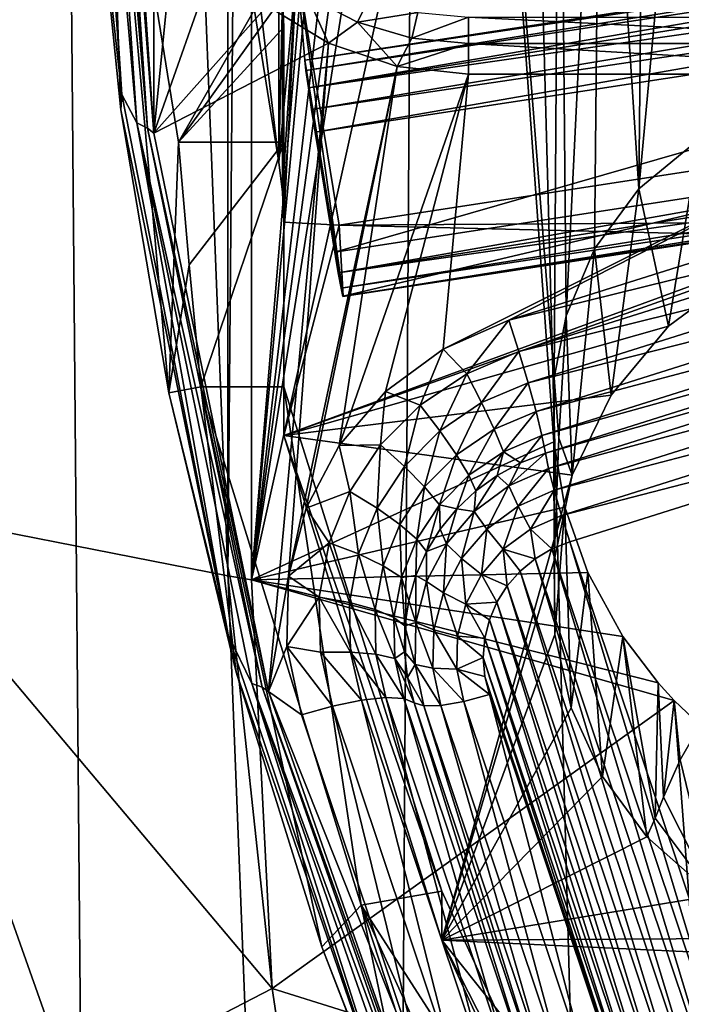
# Model space of a CAD drawing. Header units: metres. Extents: x -25 to 70, y -236 to 25.
# Tile 59 of 256: x -11.35 to -9.72, y -223.2 to -220.75. Entities that reach past the tile are written whole.
import ezdxf

# ---------------------------------------------------------------- set-up
doc = ezdxf.new("R2010")
doc.units = ezdxf.units.M
doc.layers.add('solid_10481002', color=7, linetype='CONTINUOUS')

msp = doc.modelspace()

# ---------------------------------------------------------------- linework, layer by layer
at = {"layer": 'solid_10481002'}
for points in [[(-11.775147, -230.39563, 241.699173), (-11.319674, -209.909027, 326.030396), (-12.234289, -208.832962, 325.762115)], [(-11.775147, -230.39563, 241.699173), (-11.136295, -231.098892, 241.874512), (-11.319674, -209.909027, 326.030396)], [(-10.460126, -231.754837, 242.038025), (-10.32458, -210.880234, 326.272522), (-11.319674, -209.909027, 326.030396)], [(-11.136295, -231.098892, 241.874512), (-10.460126, -231.754837, 242.038025), (-11.319674, -209.909027, 326.030396)], [(-10.460126, -231.754837, 242.038025), (-9.742725, -232.368683, 242.191055), (-10.32458, -210.880234, 326.272522)], [(-9.742725, -232.368683, 242.191055), (-9.241827, -211.757874, 326.491302), (-10.32458, -210.880234, 326.272522)], [(-9.742725, -232.368683, 242.191055), (-8.985071, -232.939255, 242.333298), (-9.241827, -211.757874, 326.491302)], [(-10.838982, -215.341141, 232.876419), (-11.739405, -221.956512, 235.27858), (-11.739405, -215.164444, 233.585129)], [(-10.838982, -215.341141, 232.876419), (-10.838982, -222.133209, 234.56987), (-11.739405, -221.956512, 235.27858)], [(-10.779992, -215.351334, 232.835556), (-10.838982, -222.133209, 234.56987), (-10.838982, -215.341141, 232.876419)], [(-10.779992, -215.351334, 232.835556), (-10.779992, -222.143402, 234.529022), (-10.838982, -222.133209, 234.56987)], [(-10.779992, -215.351334, 232.835556), (-10.499797, -218.772476, 233.491287), (-10.779992, -222.143402, 234.529022)], [(-10.779992, -222.143402, 234.529022), (-10.499797, -218.772476, 233.491287), (-10.485074, -218.95903, 233.527817)], [(-10.779992, -222.143402, 234.529022), (-10.485074, -218.95903, 233.527817), (-10.431151, -219.149139, 233.539017)], [(-10.779992, -222.143402, 234.529022), (-10.431151, -219.149139, 233.539017), (-10.388735, -219.244064, 233.534576)], [(-10.779992, -222.143402, 234.529022), (-10.388735, -219.244064, 233.534576), (-10.335471, -219.337845, 233.523087)], [(-10.712266, -221.107651, 231.868149), (-10.926117, -219.288971, 233.475922), (-10.712266, -220.623795, 233.808731)], [(-10.926117, -219.772812, 231.535339), (-10.926117, -219.288971, 233.475922), (-10.712266, -221.107651, 231.868149)], [(-10.779992, -222.143402, 234.529022), (-10.335471, -219.337845, 233.523087), (-10.196598, -219.515472, 233.478714)], [(-10.779992, -222.143402, 234.529022), (-10.196598, -219.515472, 233.478714), (-10.03129, -221.801208, 233.947205)], [(-10.030176, -221.642258, 233.906906), (-10.03129, -221.801208, 233.947205), (-10.196598, -219.515472, 233.478714)], [(-10.196598, -219.515472, 233.478714), (-10.017094, -219.668594, 233.406998), (-10.030176, -221.642258, 233.906906)], [(-11.101594, -220.939758, 230.686188), (-11.176068, -220.270325, 230.601959), (-11.200047, -219.559555, 230.424759)], [(-11.101594, -220.939758, 230.686188), (-11.200047, -219.559555, 230.424759), (-11.189829, -219.578964, 230.346909)], [(-11.189829, -219.578964, 230.346909), (-11.159822, -219.597137, 230.274048), (-11.064349, -221.010513, 230.626434)], [(-11.101594, -220.939758, 230.686188), (-11.189829, -219.578964, 230.346909), (-11.064349, -221.010513, 230.626434)], [(-11.064349, -221.010513, 230.626434), (-11.159822, -219.597137, 230.274048), (-11.038036, -221.023315, 230.56076)], [(-11.144399, -219.605011, 230.242447), (-11.038036, -221.023315, 230.56076), (-11.159822, -219.597137, 230.274048)], [(-11.144399, -219.605011, 230.242447), (-11.133283, -219.613312, 230.209198), (-11.038036, -221.023315, 230.56076)], [(-11.125272, -219.620789, 230.179169), (-11.021917, -221.036179, 230.500229), (-11.133283, -219.613312, 230.209198)], [(-11.038036, -221.023315, 230.56076), (-11.133283, -219.613312, 230.209198), (-11.021917, -221.036179, 230.500229)], [(-11.125272, -219.620789, 230.179169), (-11.11702, -219.628265, 230.149185), (-11.021917, -221.036179, 230.500229)], [(-11.021917, -221.036179, 230.500229), (-11.11702, -219.628265, 230.149185), (-11.022594, -220.28537, 230.313019)], [(-10.017094, -219.668594, 233.406998), (-10.000509, -221.488541, 233.850861), (-10.030176, -221.642258, 233.906906)], [(-9.914795, -219.731201, 233.362274), (-10.000509, -221.488541, 233.850861), (-10.017094, -219.668594, 233.406998)], [(-9.914795, -219.731201, 233.362274), (-9.930338, -221.322647, 233.768127), (-10.000509, -221.488541, 233.850861)], [(-9.914795, -219.731201, 233.362274), (-9.820189, -221.173843, 233.667633), (-9.930338, -221.322647, 233.768127)], [(-9.806609, -219.78215, 233.312958), (-9.820189, -221.173843, 233.667633), (-9.914795, -219.731201, 233.362274)], [(-10.667741, -220.621857, 231.747025), (-10.926117, -219.772812, 231.535339), (-10.712266, -221.107651, 231.868149)], [(-9.694424, -219.820343, 233.260071), (-9.820189, -221.173843, 233.667633), (-9.806609, -219.78215, 233.312958)], [(-9.694424, -219.820343, 233.260071), (-9.670694, -221.051071, 233.553955), (-9.820189, -221.173843, 233.667633)], [(-11.140265, -219.948853, 233.640442), (-11.176068, -220.270325, 230.601959), (-11.10423, -220.978027, 230.778412)], [(-11.140265, -219.948853, 233.640442), (-11.10423, -220.978027, 230.778412), (-10.984843, -221.679672, 230.953354)], [(-10.961556, -221.058197, 233.917038), (-11.140265, -219.948853, 233.640442), (-10.984843, -221.679672, 230.953354)], [(-10.712266, -220.623795, 233.808731), (-11.140265, -219.948853, 233.640442), (-10.961556, -221.058197, 233.917038)], [(-11.101594, -220.939758, 230.686188), (-11.10423, -220.978027, 230.778412), (-11.176068, -220.270325, 230.601959)], [(-11.021917, -221.036179, 230.500229), (-11.022594, -220.28537, 230.313019), (-10.963417, -220.449875, 230.354034)], [(-11.021917, -221.036179, 230.500229), (-10.963417, -220.449875, 230.354034), (-10.868046, -220.59726, 230.390778)], [(-8.466758, -220.530975, 230.812378), (-10.648324, -220.855118, 230.923767), (-10.645349, -220.880798, 230.872696)], [(-9.560131, -220.687698, 230.88269), (-10.648324, -220.855118, 230.923767), (-8.466758, -220.530975, 230.812378)], [(-8.466758, -220.530975, 230.812378), (-10.645349, -220.880798, 230.872696), (-8.454144, -220.547806, 230.784149)], [(-8.454144, -220.547806, 230.784149), (-10.645349, -220.880798, 230.872696), (-10.639402, -220.923492, 230.834991)], [(-8.454144, -220.547806, 230.784149), (-10.639402, -220.923492, 230.834991), (-8.432048, -220.571274, 230.758713)], [(-8.432048, -220.571274, 230.758713), (-10.639402, -220.923492, 230.834991), (-8.399002, -220.601822, 230.738647)], [(-11.021917, -221.036179, 230.500229), (-10.868046, -220.59726, 230.390778), (-10.741125, -220.720413, 230.421494)], [(-8.399002, -220.601822, 230.738647), (-10.639402, -220.923492, 230.834991), (-10.631353, -220.976959, 230.816193)], [(-8.399002, -220.601822, 230.738647), (-10.631353, -220.976959, 230.816193), (-8.354998, -220.638367, 230.727875)], [(-10.70337, -220.698105, 233.827255), (-10.712266, -220.623795, 233.808731), (-10.961556, -221.058197, 233.917038)], [(-10.667741, -220.621857, 231.747025), (-10.712266, -221.107651, 231.868149), (-10.70337, -221.181946, 231.886673)], [(-10.712266, -221.107651, 231.868149), (-10.712266, -220.623795, 233.808731), (-10.70337, -220.698105, 233.827255)], [(-10.667741, -220.621857, 231.747025), (-10.70337, -221.181946, 231.886673), (-10.700398, -221.256683, 231.905304)], [(-10.562992, -221.263565, 231.907013), (-10.667741, -220.621857, 231.747025), (-10.700398, -221.256683, 231.905304)], [(-10.55292, -221.439575, 231.069489), (-10.667741, -220.621857, 231.747025), (-10.562992, -221.263565, 231.907013)], [(-10.648324, -220.855118, 230.923767), (-10.667741, -220.621857, 231.747025), (-10.55292, -221.439575, 231.069489)], [(-9.560131, -220.687698, 230.88269), (-10.667741, -220.621857, 231.747025), (-10.648324, -220.855118, 230.923767)], [(-8.354998, -220.638367, 230.727875), (-10.631353, -220.976959, 230.816193), (-10.622377, -221.033417, 230.819016)], [(-8.354998, -220.638367, 230.727875), (-10.622377, -221.033417, 230.819016), (-8.303677, -220.677078, 230.730179)], [(-8.303677, -220.677078, 230.730179), (-10.622377, -221.033417, 230.819016), (-10.573875, -221.330551, 230.893112)], [(-8.303677, -220.677078, 230.730179), (-10.573875, -221.330551, 230.893112), (-8.255175, -220.974213, 230.80426)], [(-10.700398, -220.772842, 233.845901), (-10.70337, -220.698105, 233.827255), (-10.961556, -221.058197, 233.917038)], [(-10.589224, -220.812943, 230.444565), (-10.741125, -220.720413, 230.421494), (-10.641847, -220.696075, 230.4039)], [(-10.712266, -221.107651, 231.868149), (-10.70337, -220.698105, 233.827255), (-10.70337, -221.181946, 231.886673)], [(-10.70337, -221.181946, 231.886673), (-10.70337, -220.698105, 233.827255), (-10.700398, -220.772842, 233.845901)], [(-10.517566, -220.760529, 230.419968), (-10.641847, -220.696075, 230.4039), (-10.488801, -220.70108, 230.371384)], [(-10.589224, -220.812943, 230.444565), (-10.641847, -220.696075, 230.4039), (-10.517566, -220.760529, 230.419968)], [(-10.517566, -220.760529, 230.419968), (-10.488801, -220.70108, 230.371384), (-10.368049, -220.736618, 230.380249)], [(-11.021917, -221.036179, 230.500229), (-10.741125, -220.720413, 230.421494), (-10.589224, -220.812943, 230.444565)], [(-10.419689, -220.870361, 230.458878), (-10.589224, -220.812943, 230.444565), (-10.517566, -220.760529, 230.419968)], [(-10.382712, -220.800217, 230.429871), (-10.517566, -220.760529, 230.419968), (-10.368049, -220.736618, 230.380249)], [(-10.419689, -220.870361, 230.458878), (-10.517566, -220.760529, 230.419968), (-10.382712, -220.800217, 230.429871)], [(-10.382712, -220.800217, 230.429871), (-10.368049, -220.736618, 230.380249), (-10.242471, -220.748611, 230.38324)], [(-10.382712, -220.800217, 230.429871), (-10.242471, -220.748611, 230.38324), (-10.242471, -220.813629, 230.433212)], [(-8.942471, -220.813629, 230.433212), (-10.242471, -220.813629, 230.433212), (-10.242471, -220.748611, 230.38324)], [(-8.942471, -220.748611, 230.38324), (-8.942471, -220.813629, 230.433212), (-10.242471, -220.748611, 230.38324)], [(-10.700398, -220.772842, 233.845901), (-10.961556, -221.058197, 233.917038), (-10.700398, -221.058197, 233.917038)], [(-10.70337, -221.181946, 231.886673), (-10.700398, -220.772842, 233.845901), (-10.700398, -221.256683, 231.905304)], [(-10.700398, -220.772842, 233.845901), (-10.700398, -221.058197, 233.917038), (-10.700398, -221.664642, 232.522324)], [(-10.700398, -221.785599, 232.03717), (-10.700398, -220.772842, 233.845901), (-10.700398, -221.664642, 232.522324)], [(-10.700398, -221.256683, 231.905304), (-10.700398, -220.772842, 233.845901), (-10.700398, -221.785599, 232.03717)], [(-10.419689, -220.870361, 230.458878), (-10.382712, -220.800217, 230.429871), (-10.242471, -220.813629, 230.433212)], [(-10.738226, -222.420059, 230.845261), (-11.021917, -221.036179, 230.500229), (-10.589224, -220.812943, 230.444565)], [(-10.688492, -222.134109, 230.773972), (-10.738226, -222.420059, 230.845261), (-10.589224, -220.812943, 230.444565)], [(-10.688492, -222.134109, 230.773972), (-10.589224, -220.812943, 230.444565), (-10.419689, -220.870361, 230.458878)], [(-10.419689, -220.870361, 230.458878), (-10.242471, -220.813629, 230.433212), (-10.242471, -220.889648, 230.463684)], [(-8.942471, -220.889648, 230.463684), (-10.242471, -220.889648, 230.463684), (-10.242471, -220.813629, 230.433212)], [(-8.942471, -220.813629, 230.433212), (-8.942471, -220.889648, 230.463684), (-10.242471, -220.813629, 230.433212)], [(-10.553973, -221.440582, 231.012253), (-10.648324, -220.855118, 230.923767), (-10.55292, -221.439575, 231.069489)], [(-10.553973, -221.440582, 231.012253), (-10.645349, -220.880798, 230.872696), (-10.648324, -220.855118, 230.923767)], [(-10.644729, -221.965347, 230.731888), (-10.688492, -222.134109, 230.773972), (-10.419689, -220.870361, 230.458878)], [(-10.558301, -221.420334, 230.958878), (-10.639402, -220.923492, 230.834991), (-10.645349, -220.880798, 230.872696)], [(-10.553973, -221.440582, 231.012253), (-10.558301, -221.420334, 230.958878), (-10.645349, -220.880798, 230.872696)], [(-10.56324, -221.810165, 230.693192), (-10.644729, -221.965347, 230.731888), (-10.419689, -220.870361, 230.458878)], [(-10.56324, -221.810165, 230.693192), (-10.419689, -220.870361, 230.458878), (-10.242471, -220.889648, 230.463684)], [(-10.448245, -221.676605, 230.659897), (-10.56324, -221.810165, 230.693192), (-10.242471, -220.889648, 230.463684)], [(-10.305295, -221.571167, 230.633606), (-10.448245, -221.676605, 230.659897), (-10.242471, -220.889648, 230.463684)], [(-10.305295, -221.571167, 230.633606), (-10.242471, -220.889648, 230.463684), (-8.942471, -220.889648, 230.463684)], [(-10.142893, -221.49968, 230.615784), (-10.305295, -221.571167, 230.633606), (-8.942471, -220.889648, 230.463684)], [(-8.90652, -221.109894, 230.5186), (-10.142893, -221.49968, 230.615784), (-8.942471, -220.889648, 230.463684)], [(-10.565275, -221.381775, 230.91713), (-10.631353, -220.976959, 230.816193), (-10.639402, -220.923492, 230.834991)], [(-10.558301, -221.420334, 230.958878), (-10.565275, -221.381775, 230.91713), (-10.639402, -220.923492, 230.834991)], [(-8.38482, -220.928818, 231.823563), (-10.562992, -221.263565, 231.907013), (-9.137278, -221.254974, 231.904877)], [(-10.55292, -221.439575, 231.069489), (-10.562992, -221.263565, 231.907013), (-8.38482, -220.928818, 231.823563)], [(-9.46472, -221.272202, 231.028427), (-10.55292, -221.439575, 231.069489), (-8.38482, -220.928818, 231.823563)], [(-10.838281, -222.279099, 231.020126), (-11.10423, -220.978027, 230.778412), (-11.101594, -220.939758, 230.686188)], [(-10.838281, -222.279099, 231.020126), (-11.101594, -220.939758, 230.686188), (-11.064349, -221.010513, 230.626434)], [(-10.838281, -222.279099, 231.020126), (-10.984843, -221.679672, 230.953354), (-11.10423, -220.978027, 230.778412)], [(-10.631353, -220.976959, 230.816193), (-10.573875, -221.330551, 230.893112), (-10.622377, -221.033417, 230.819016)], [(-10.565275, -221.381775, 230.91713), (-10.573875, -221.330551, 230.893112), (-10.631353, -220.976959, 230.816193)], [(-10.565275, -221.381775, 230.91713), (-8.255175, -220.974213, 230.80426), (-10.573875, -221.330551, 230.893112)], [(-8.292202, -221.023056, 230.823776), (-8.255175, -220.974213, 230.80426), (-10.565275, -221.381775, 230.91713)], [(-11.064349, -221.010513, 230.626434), (-11.038036, -221.023315, 230.56076), (-10.753927, -222.40921, 230.906296)], [(-10.779563, -222.399704, 230.972794), (-11.064349, -221.010513, 230.626434), (-10.753927, -222.40921, 230.906296)], [(-10.838281, -222.279099, 231.020126), (-11.064349, -221.010513, 230.626434), (-10.779563, -222.399704, 230.972794)], [(-11.038036, -221.023315, 230.56076), (-11.021917, -221.036179, 230.500229), (-10.738226, -222.420059, 230.845261)], [(-10.753927, -222.40921, 230.906296), (-11.038036, -221.023315, 230.56076), (-10.738226, -222.420059, 230.845261)], [(-8.3239, -221.061905, 230.853348), (-8.292202, -221.023056, 230.823776), (-10.565275, -221.381775, 230.91713)], [(-9.820189, -221.173843, 233.667633), (-9.670694, -221.051071, 233.553955), (-9.746623, -221.514511, 231.969589)], [(-9.670694, -221.051071, 233.553955), (-9.566911, -221.381348, 231.936386), (-9.746623, -221.514511, 231.969589)], [(-10.934428, -221.362, 233.218369), (-10.961556, -221.058197, 233.917038), (-10.984843, -221.679672, 230.953354)], [(-10.700398, -221.058197, 233.917038), (-10.961556, -221.058197, 233.917038), (-10.934428, -221.362, 233.218369)], [(-10.700398, -221.058197, 233.917038), (-10.934428, -221.362, 233.218369), (-10.905895, -221.664642, 232.522324)], [(-10.700398, -221.058197, 233.917038), (-10.905895, -221.664642, 232.522324), (-10.700398, -221.664642, 232.522324)], [(-8.3239, -221.061905, 230.853348), (-10.565275, -221.381775, 230.91713), (-10.558301, -221.420334, 230.958878)], [(-8.347672, -221.088181, 230.887589), (-8.3239, -221.061905, 230.853348), (-10.558301, -221.420334, 230.958878)], [(-8.347672, -221.088181, 230.887589), (-10.558301, -221.420334, 230.958878), (-10.553973, -221.440582, 231.012253)], [(-8.363553, -221.102783, 230.922531), (-8.347672, -221.088181, 230.887589), (-10.553973, -221.440582, 231.012253)], [(-8.372614, -221.107727, 230.956177), (-8.363553, -221.102783, 230.922531), (-10.553973, -221.440582, 231.012253)], [(-8.372614, -221.107727, 230.956177), (-10.553973, -221.440582, 231.012253), (-10.55292, -221.439575, 231.069489)], [(-8.372614, -221.107727, 230.956177), (-10.55292, -221.439575, 231.069489), (-9.46472, -221.272202, 231.028427)], [(-8.881445, -221.187485, 230.526413), (-10.142893, -221.49968, 230.615784), (-8.90652, -221.109894, 230.5186)], [(-9.930338, -221.322647, 233.768127), (-9.820189, -221.173843, 233.667633), (-9.888777, -221.685043, 232.0121)], [(-9.820189, -221.173843, 233.667633), (-9.746623, -221.514511, 231.969589), (-9.888777, -221.685043, 232.0121)], [(-10.117819, -221.577271, 230.623611), (-10.142893, -221.49968, 230.615784), (-8.881445, -221.187485, 230.526413)], [(-10.117819, -221.577271, 230.623611), (-8.881445, -221.187485, 230.526413), (-8.858218, -221.264771, 230.511932)], [(-10.562992, -221.263565, 231.907013), (-10.700398, -221.256683, 231.905304), (-10.700398, -221.785599, 232.03717)], [(-10.562992, -221.263565, 231.907013), (-10.700398, -221.785599, 232.03717), (-9.35988, -221.293182, 231.914398)], [(-10.562992, -221.263565, 231.907013), (-9.35988, -221.293182, 231.914398), (-9.137278, -221.254974, 231.904877)], [(-10.094591, -221.654556, 230.609116), (-10.117819, -221.577271, 230.623611), (-8.858218, -221.264771, 230.511932)], [(-10.094591, -221.654556, 230.609116), (-8.858218, -221.264771, 230.511932), (-8.838599, -221.335907, 230.476196)], [(-9.566911, -221.381348, 231.936386), (-9.35988, -221.293182, 231.914398), (-10.700398, -221.785599, 232.03717)], [(-10.074972, -221.725693, 230.57338), (-10.094591, -221.654556, 230.609116), (-8.838599, -221.335907, 230.476196)], [(-10.074972, -221.725693, 230.57338), (-8.838599, -221.335907, 230.476196), (-8.824053, -221.395584, 230.42189)], [(-9.930338, -221.322647, 233.768127), (-9.985437, -221.883514, 232.061584), (-10.000509, -221.488541, 233.850861)], [(-9.930338, -221.322647, 233.768127), (-9.888777, -221.685043, 232.0121), (-9.985437, -221.883514, 232.061584)], [(-10.905895, -221.664642, 232.522324), (-10.934428, -221.362, 233.218369), (-10.984843, -221.679672, 230.953354)], [(-9.746623, -221.514511, 231.969589), (-9.566911, -221.381348, 231.936386), (-10.700398, -221.785599, 232.03717)], [(-10.060427, -221.78537, 230.519073), (-10.074972, -221.725693, 230.57338), (-8.824053, -221.395584, 230.42189)], [(-10.060427, -221.78537, 230.519073), (-8.824053, -221.395584, 230.42189), (-8.815687, -221.439209, 230.353363)], [(-10.060427, -221.78537, 230.519073), (-8.815687, -221.439209, 230.353363), (-10.052061, -221.828995, 230.450546)], [(-10.052061, -221.828995, 230.450546), (-8.815687, -221.439209, 230.353363), (-8.808045, -221.477356, 230.297577)], [(-10.044419, -221.867142, 230.394775), (-10.052061, -221.828995, 230.450546), (-8.808045, -221.477356, 230.297577)], [(-10.044419, -221.867142, 230.394775), (-8.808045, -221.477356, 230.297577), (-8.794237, -221.531052, 230.257874)], [(-10.030176, -221.642258, 233.906906), (-10.000509, -221.488541, 233.850861), (-10.018422, -221.792007, 232.956802)], [(-10.000509, -221.488541, 233.850861), (-9.985437, -221.883514, 232.061584), (-10.018422, -221.792007, 232.956802)], [(-9.888777, -221.685043, 232.0121), (-9.746623, -221.514511, 231.969589), (-10.700398, -221.785599, 232.03717)], [(-10.246928, -221.632065, 230.637268), (-10.305295, -221.571167, 230.633606), (-10.142893, -221.49968, 230.615784)], [(-10.246928, -221.632065, 230.637268), (-10.142893, -221.49968, 230.615784), (-10.117819, -221.577271, 230.623611)], [(-10.03061, -221.920837, 230.355057), (-10.044419, -221.867142, 230.394775), (-8.794237, -221.531052, 230.257874)], [(-10.03061, -221.920837, 230.355057), (-8.794237, -221.531052, 230.257874), (-8.775881, -221.593979, 230.239014)], [(-10.362539, -221.710251, 230.656754), (-10.448245, -221.676605, 230.659897), (-10.305295, -221.571167, 230.633606)], [(-10.362539, -221.710251, 230.656754), (-10.305295, -221.571167, 230.633606), (-10.246928, -221.632065, 230.637268)], [(-10.246928, -221.632065, 230.637268), (-10.117819, -221.577271, 230.623611), (-10.210201, -221.703629, 230.621353)], [(-10.210201, -221.703629, 230.621353), (-10.117819, -221.577271, 230.623611), (-10.094591, -221.654556, 230.609116)], [(-10.012255, -221.983765, 230.336197), (-10.03061, -221.920837, 230.355057), (-8.775881, -221.593979, 230.239014)], [(-10.012255, -221.983765, 230.336197), (-8.775881, -221.593979, 230.239014), (-8.755133, -221.658752, 230.243195)], [(-10.362539, -221.710251, 230.656754), (-10.246928, -221.632065, 230.637268), (-10.313725, -221.773636, 230.638809)], [(-10.246928, -221.632065, 230.637268), (-10.210201, -221.703629, 230.621353), (-10.313725, -221.773636, 230.638809)], [(-10.210201, -221.703629, 230.621353), (-10.094591, -221.654556, 230.609116), (-10.179179, -221.769928, 230.584412)], [(-10.179179, -221.769928, 230.584412), (-10.094591, -221.654556, 230.609116), (-10.074972, -221.725693, 230.57338)], [(-10.03129, -221.801208, 233.947205), (-10.030176, -221.642258, 233.906906), (-10.030513, -222.095352, 232.11441)], [(-10.030176, -221.642258, 233.906906), (-10.018422, -221.792007, 232.956802), (-10.030513, -222.095352, 232.11441)], [(-10.012255, -221.983765, 230.336197), (-8.755133, -221.658752, 230.243195), (-9.991507, -222.048538, 230.340378)], [(-9.991507, -222.048538, 230.340378), (-8.755133, -221.658752, 230.243195), (-9.490835, -223.543671, 230.713165)], [(-10.905895, -221.664642, 232.522324), (-10.984843, -221.679672, 230.953354), (-10.818418, -222.372223, 231.126022)], [(-10.838281, -222.279099, 231.020126), (-10.818418, -222.372223, 231.126022), (-10.984843, -221.679672, 230.953354)], [(-10.905895, -221.664642, 232.522324), (-10.818418, -222.372223, 231.126022), (-10.605665, -223.05275, 231.2957)], [(-10.508759, -222.949203, 232.842606), (-10.905895, -221.664642, 232.522324), (-10.605665, -223.05275, 231.2957)], [(-10.700398, -221.664642, 232.522324), (-10.905895, -221.664642, 232.522324), (-10.508759, -222.949203, 232.842606)], [(-10.308459, -222.915192, 232.834122), (-10.700398, -221.664642, 232.522324), (-10.508759, -222.949203, 232.842606)], [(-10.700398, -221.785599, 232.03717), (-10.700398, -221.664642, 232.522324), (-10.308459, -222.915192, 232.834122)], [(-9.985437, -221.883514, 232.061584), (-9.888777, -221.685043, 232.0121), (-10.700398, -221.785599, 232.03717)], [(-10.46021, -221.808823, 230.681335), (-10.56324, -221.810165, 230.693192), (-10.448245, -221.676605, 230.659897)], [(-10.46021, -221.808823, 230.681335), (-10.448245, -221.676605, 230.659897), (-10.362539, -221.710251, 230.656754)], [(-10.46021, -221.808823, 230.681335), (-10.362539, -221.710251, 230.656754), (-10.401182, -221.861893, 230.660812)], [(-10.362539, -221.710251, 230.656754), (-10.313725, -221.773636, 230.638809), (-10.401182, -221.861893, 230.660812)], [(-10.313725, -221.773636, 230.638809), (-10.210201, -221.703629, 230.621353), (-10.272491, -221.833023, 230.600143)], [(-10.210201, -221.703629, 230.621353), (-10.179179, -221.769928, 230.584412), (-10.272491, -221.833023, 230.600143)], [(-10.179179, -221.769928, 230.584412), (-10.074972, -221.725693, 230.57338), (-10.156179, -221.826019, 230.529205)], [(-10.156179, -221.826019, 230.529205), (-10.074972, -221.725693, 230.57338), (-10.060427, -221.78537, 230.519073)], [(-10.700398, -221.785599, 232.03717), (-10.308459, -222.915192, 232.834122), (-10.308459, -223.036148, 232.348969)], [(-9.985437, -221.883514, 232.061584), (-10.700398, -221.785599, 232.03717), (-10.308459, -223.036148, 232.348969)], [(-10.401182, -221.861893, 230.660812), (-10.313725, -221.773636, 230.638809), (-10.351324, -221.912582, 230.61998)], [(-10.313725, -221.773636, 230.638809), (-10.272491, -221.833023, 230.600143), (-10.351324, -221.912582, 230.61998)], [(-10.272491, -221.833023, 230.600143), (-10.179179, -221.769928, 230.584412), (-10.241921, -221.884003, 230.543671)], [(-10.179179, -221.769928, 230.584412), (-10.156179, -221.826019, 230.529205), (-10.241921, -221.884003, 230.543671)], [(-10.113544, -221.852798, 230.456482), (-10.156179, -221.826019, 230.529205), (-10.060427, -221.78537, 230.519073)], [(-10.113544, -221.852798, 230.456482), (-10.060427, -221.78537, 230.519073), (-10.052061, -221.828995, 230.450546)], [(-10.779992, -222.143402, 234.529022), (-10.03129, -221.801208, 233.947205), (-10.003881, -221.96312, 233.971191)], [(-10.536186, -221.923981, 230.710052), (-10.644729, -221.965347, 230.731888), (-10.56324, -221.810165, 230.693192)], [(-10.536186, -221.923981, 230.710052), (-10.56324, -221.810165, 230.693192), (-10.46021, -221.808823, 230.681335)], [(-10.536186, -221.923981, 230.710052), (-10.46021, -221.808823, 230.681335), (-10.469214, -221.965012, 230.686523)], [(-10.46021, -221.808823, 230.681335), (-10.401182, -221.861893, 230.660812), (-10.469214, -221.965012, 230.686523)], [(-10.03129, -221.801208, 233.947205), (-10.030513, -222.095352, 232.11441), (-10.028313, -222.278656, 232.16011)], [(-10.003881, -221.96312, 233.971191), (-10.03129, -221.801208, 233.947205), (-10.028313, -222.278656, 232.16011)], [(-10.018422, -221.792007, 232.956802), (-9.985437, -221.883514, 232.061584), (-10.030513, -222.095352, 232.11441)], [(-10.351324, -221.912582, 230.61998), (-10.272491, -221.833023, 230.600143), (-10.314358, -221.957092, 230.56189)], [(-10.272491, -221.833023, 230.600143), (-10.241921, -221.884003, 230.543671), (-10.314358, -221.957092, 230.56189)], [(-10.224339, -221.922607, 230.473892), (-10.241921, -221.884003, 230.543671), (-10.156179, -221.826019, 230.529205)], [(-10.1713, -221.884186, 230.46431), (-10.224339, -221.922607, 230.473892), (-10.156179, -221.826019, 230.529205)], [(-10.113544, -221.852798, 230.456482), (-10.1713, -221.884186, 230.46431), (-10.156179, -221.826019, 230.529205)], [(-10.142553, -221.9104, 230.405548), (-10.052061, -221.828995, 230.450546), (-10.044419, -221.867142, 230.394775)], [(-10.142553, -221.9104, 230.405548), (-10.113544, -221.852798, 230.456482), (-10.052061, -221.828995, 230.450546)], [(-10.142553, -221.9104, 230.405548), (-10.1713, -221.884186, 230.46431), (-10.113544, -221.852798, 230.456482)], [(-10.469214, -221.965012, 230.686523), (-10.401182, -221.861893, 230.660812), (-10.412645, -222.005524, 230.643158)], [(-10.401182, -221.861893, 230.660812), (-10.351324, -221.912582, 230.61998), (-10.412645, -222.005524, 230.643158)], [(-9.985437, -221.883514, 232.061584), (-10.308459, -223.036148, 232.348969), (-10.030513, -222.095352, 232.11441)], [(-10.142553, -221.9104, 230.405548), (-10.044419, -221.867142, 230.394775), (-10.119635, -221.960083, 230.364838)], [(-10.119635, -221.960083, 230.364838), (-10.044419, -221.867142, 230.394775), (-10.03061, -221.920837, 230.355057)], [(-10.271756, -221.967422, 230.485062), (-10.314358, -221.957092, 230.56189), (-10.241921, -221.884003, 230.543671)], [(-10.224339, -221.922607, 230.473892), (-10.271756, -221.967422, 230.485062), (-10.241921, -221.884003, 230.543671)], [(-10.22831, -221.973755, 230.421356), (-10.224339, -221.922607, 230.473892), (-10.1713, -221.884186, 230.46431)], [(-10.22831, -221.973755, 230.421356), (-10.1713, -221.884186, 230.46431), (-10.142553, -221.9104, 230.405548)], [(-10.587547, -222.0513, 230.741791), (-10.644729, -221.965347, 230.731888), (-10.536186, -221.923981, 230.710052)], [(-10.587547, -222.0513, 230.741791), (-10.536186, -221.923981, 230.710052), (-10.515205, -222.079025, 230.714951)], [(-10.536186, -221.923981, 230.710052), (-10.469214, -221.965012, 230.686523), (-10.515205, -222.079025, 230.714951)], [(-10.412645, -222.005524, 230.643158), (-10.351324, -221.912582, 230.61998), (-10.370705, -222.042511, 230.583191)], [(-10.351324, -221.912582, 230.61998), (-10.314358, -221.957092, 230.56189), (-10.370705, -222.042511, 230.583191)], [(-10.22831, -221.973755, 230.421356), (-10.271756, -221.967422, 230.485062), (-10.224339, -221.922607, 230.473892)], [(-10.22831, -221.973755, 230.421356), (-10.142553, -221.9104, 230.405548), (-10.19743, -222.017548, 230.379166)], [(-10.142553, -221.9104, 230.405548), (-10.119635, -221.960083, 230.364838), (-10.19743, -222.017548, 230.379166)], [(-10.119635, -221.960083, 230.364838), (-10.03061, -221.920837, 230.355057), (-10.089168, -222.01767, 230.34465)], [(-10.089168, -222.01767, 230.34465), (-10.03061, -221.920837, 230.355057), (-10.012255, -221.983765, 230.336197)], [(-11.38981, -223.832077, 231.929047), (-11.739405, -221.956512, 235.27858), (-11.223627, -223.412384, 235.261673)], [(-10.729366, -223.15593, 234.781464), (-11.223627, -223.412384, 235.261673), (-11.739405, -221.956512, 235.27858)], [(-10.838982, -222.133209, 234.56987), (-10.729366, -223.15593, 234.781464), (-11.739405, -221.956512, 235.27858)], [(-10.779992, -222.143402, 234.529022), (-10.003881, -221.96312, 233.971191), (-9.947149, -222.125275, 233.978088)], [(-10.587547, -222.0513, 230.741791), (-10.688492, -222.134109, 230.773972), (-10.644729, -221.965347, 230.731888)], [(-10.515205, -222.079025, 230.714951), (-10.469214, -221.965012, 230.686523), (-10.4541, -222.108292, 230.668777)], [(-10.469214, -221.965012, 230.686523), (-10.412645, -222.005524, 230.643158), (-10.4541, -222.108292, 230.668777)], [(-10.346583, -222.073074, 230.511398), (-10.370705, -222.042511, 230.583191), (-10.314358, -221.957092, 230.56189)], [(-10.312737, -222.017868, 230.497635), (-10.346583, -222.073074, 230.511398), (-10.314358, -221.957092, 230.56189)], [(-10.271756, -221.967422, 230.485062), (-10.312737, -222.017868, 230.497635), (-10.314358, -221.957092, 230.56189)], [(-10.297385, -222.054031, 230.44136), (-10.312737, -222.017868, 230.497635), (-10.271756, -221.967422, 230.485062)], [(-10.297385, -222.054031, 230.44136), (-10.271756, -221.967422, 230.485062), (-10.22831, -221.973755, 230.421356)], [(-10.297385, -222.054031, 230.44136), (-10.22831, -221.973755, 230.421356), (-10.260093, -222.090378, 230.397324)], [(-10.22831, -221.973755, 230.421356), (-10.19743, -222.017548, 230.379166), (-10.260093, -222.090378, 230.397324)], [(-10.19743, -222.017548, 230.379166), (-10.119635, -221.960083, 230.364838), (-10.156379, -222.067322, 230.357025)], [(-10.119635, -221.960083, 230.364838), (-10.089168, -222.01767, 230.34465), (-10.156379, -222.067322, 230.357025)], [(-10.003881, -221.96312, 233.971191), (-10.028313, -222.278656, 232.16011), (-9.987664, -222.460587, 232.205475)], [(-9.947149, -222.125275, 233.978088), (-10.003881, -221.96312, 233.971191), (-9.987664, -222.460587, 232.205475)], [(-10.4541, -222.108292, 230.668777), (-10.412645, -222.005524, 230.643158), (-10.408796, -222.136932, 230.606735)], [(-10.412645, -222.005524, 230.643158), (-10.370705, -222.042511, 230.583191), (-10.408796, -222.136932, 230.606735)], [(-10.089168, -222.01767, 230.34465), (-10.012255, -221.983765, 230.336197), (-10.035946, -222.066345, 230.344818)], [(-10.012255, -221.983765, 230.336197), (-9.991507, -222.048538, 230.340378), (-10.035946, -222.066345, 230.344818)], [(-10.297385, -222.054031, 230.44136), (-10.346583, -222.073074, 230.511398), (-10.312737, -222.017868, 230.497635)], [(-10.260093, -222.090378, 230.397324), (-10.19743, -222.017548, 230.379166), (-10.210517, -222.130249, 230.372711)], [(-10.19743, -222.017548, 230.379166), (-10.156379, -222.067322, 230.357025), (-10.210517, -222.130249, 230.372711)], [(-10.156379, -222.067322, 230.357025), (-10.089168, -222.01767, 230.34465), (-10.077484, -222.090942, 230.350952)], [(-10.089168, -222.01767, 230.34465), (-10.035946, -222.066345, 230.344818), (-10.077484, -222.090942, 230.350952)], [(-10.612321, -222.185913, 230.77536), (-10.688492, -222.134109, 230.773972), (-10.587547, -222.0513, 230.741791)], [(-10.612321, -222.185913, 230.77536), (-10.587547, -222.0513, 230.741791), (-10.537388, -222.199554, 230.744995)], [(-10.587547, -222.0513, 230.741791), (-10.515205, -222.079025, 230.714951), (-10.537388, -222.199554, 230.744995)], [(-10.372714, -222.13208, 230.526108), (-10.408796, -222.136932, 230.606735), (-10.370705, -222.042511, 230.583191)], [(-10.346583, -222.073074, 230.511398), (-10.372714, -222.13208, 230.526108), (-10.370705, -222.042511, 230.583191)], [(-10.346318, -222.147217, 230.4646), (-10.346583, -222.073074, 230.511398), (-10.297385, -222.054031, 230.44136)], [(-10.346318, -222.147217, 230.4646), (-10.297385, -222.054031, 230.44136), (-10.304482, -222.174911, 230.418396)], [(-10.297385, -222.054031, 230.44136), (-10.260093, -222.090378, 230.397324), (-10.304482, -222.174911, 230.418396)], [(-10.035946, -222.066345, 230.344818), (-9.991507, -222.048538, 230.340378), (-9.537579, -223.554611, 230.715881)], [(-9.991507, -222.048538, 230.340378), (-9.490835, -223.543671, 230.713165), (-9.537579, -223.554611, 230.715881)], [(-10.346318, -222.147217, 230.4646), (-10.372714, -222.13208, 230.526108), (-10.346583, -222.073074, 230.511398)], [(-10.210517, -222.130249, 230.372711), (-10.156379, -222.067322, 230.357025), (-10.146497, -222.157761, 230.367615)], [(-10.156379, -222.067322, 230.357025), (-10.077484, -222.090942, 230.350952), (-10.114732, -222.121719, 230.358627)], [(-10.156379, -222.067322, 230.357025), (-10.114732, -222.121719, 230.358627), (-10.146497, -222.157761, 230.367615)], [(-10.077484, -222.090942, 230.350952), (-10.035946, -222.066345, 230.344818), (-9.586084, -223.558395, 230.716827)], [(-10.035946, -222.066345, 230.344818), (-9.537579, -223.554611, 230.715881), (-9.586084, -223.558395, 230.716827)], [(-10.537388, -222.199554, 230.744995), (-10.515205, -222.079025, 230.714951), (-10.474095, -222.216934, 230.695862)], [(-10.515205, -222.079025, 230.714951), (-10.4541, -222.108292, 230.668777), (-10.474095, -222.216934, 230.695862)], [(-10.028313, -222.278656, 232.16011), (-10.030513, -222.095352, 232.11441), (-10.308459, -223.036148, 232.348969)], [(-10.304482, -222.174911, 230.418396), (-10.260093, -222.090378, 230.397324), (-10.248869, -222.203278, 230.39093)], [(-10.260093, -222.090378, 230.397324), (-10.210517, -222.130249, 230.372711), (-10.248869, -222.203278, 230.39093)], [(-10.114732, -222.121719, 230.358627), (-10.077484, -222.090942, 230.350952), (-9.634862, -223.554733, 230.715927)], [(-10.077484, -222.090942, 230.350952), (-9.586084, -223.558395, 230.716827), (-9.634862, -223.554733, 230.715927)], [(-10.779992, -222.143402, 234.529022), (-9.947149, -222.125275, 233.978088), (-9.860066, -222.283524, 233.967041)], [(-10.474095, -222.216934, 230.695862), (-10.4541, -222.108292, 230.668777), (-10.427169, -222.236771, 230.631622)], [(-10.4541, -222.108292, 230.668777), (-10.408796, -222.136932, 230.606735), (-10.427169, -222.236771, 230.631622)], [(-10.146497, -222.157761, 230.367615), (-10.114732, -222.121719, 230.358627), (-9.682392, -223.543701, 230.713165)], [(-10.114732, -222.121719, 230.358627), (-9.634862, -223.554733, 230.715927), (-9.682392, -223.543701, 230.713165)], [(-9.947149, -222.125275, 233.978088), (-9.987664, -222.460587, 232.205475), (-9.910159, -222.630905, 232.24794)], [(-9.947149, -222.125275, 233.978088), (-9.910159, -222.630905, 232.24794), (-9.860066, -222.283524, 233.967041)], [(-10.838982, -222.133209, 234.56987), (-10.779992, -222.143402, 234.529022), (-10.729366, -223.15593, 234.781464)], [(-10.779992, -222.143402, 234.529022), (-9.860066, -222.283524, 233.967041), (-9.772536, -222.398422, 233.946442)], [(-10.779992, -222.143402, 234.529022), (-9.772536, -222.398422, 233.946442), (-9.73247, -222.442093, 233.935303)], [(-10.729366, -223.15593, 234.781464), (-10.779992, -222.143402, 234.529022), (-9.73247, -222.442093, 233.935303)], [(-10.688492, -222.134109, 230.773972), (-10.692385, -222.308304, 230.817398), (-10.738226, -222.420059, 230.845261)], [(-10.612321, -222.185913, 230.77536), (-10.692385, -222.308304, 230.817398), (-10.688492, -222.134109, 230.773972)], [(-10.400181, -222.257462, 230.557373), (-10.427169, -222.236771, 230.631622), (-10.408796, -222.136932, 230.606735)], [(-10.372714, -222.13208, 230.526108), (-10.390682, -222.193909, 230.541519), (-10.408796, -222.136932, 230.606735)], [(-10.390682, -222.193909, 230.541519), (-10.400181, -222.257462, 230.557373), (-10.408796, -222.136932, 230.606735)], [(-10.372654, -222.248627, 230.489883), (-10.390682, -222.193909, 230.541519), (-10.372714, -222.13208, 230.526108)], [(-10.372654, -222.248627, 230.489883), (-10.372714, -222.13208, 230.526108), (-10.346318, -222.147217, 230.4646)], [(-10.372654, -222.248627, 230.489883), (-10.346318, -222.147217, 230.4646), (-10.328374, -222.266907, 230.44133)], [(-10.346318, -222.147217, 230.4646), (-10.304482, -222.174911, 230.418396), (-10.328374, -222.266907, 230.44133)], [(-10.248869, -222.203278, 230.39093), (-10.210517, -222.130249, 230.372711), (-10.171982, -222.198105, 230.37767)], [(-10.210517, -222.130249, 230.372711), (-10.146497, -222.157761, 230.367615), (-10.171982, -222.198105, 230.37767)], [(-10.328374, -222.266907, 230.44133), (-10.304482, -222.174911, 230.418396), (-10.269509, -222.282761, 230.410751)], [(-10.304482, -222.174911, 230.418396), (-10.248869, -222.203278, 230.39093), (-10.269509, -222.282761, 230.410751)], [(-10.171982, -222.198105, 230.37767), (-10.146497, -222.157761, 230.367615), (-9.727446, -223.525604, 230.708664)], [(-10.146497, -222.157761, 230.367615), (-9.682392, -223.543701, 230.713165), (-9.727446, -223.525604, 230.708664)], [(-10.609553, -222.322617, 230.809448), (-10.692385, -222.308304, 230.817398), (-10.612321, -222.185913, 230.77536)], [(-10.612321, -222.185913, 230.77536), (-10.537388, -222.199554, 230.744995), (-10.53491, -222.321976, 230.775528)], [(-10.609553, -222.322617, 230.809448), (-10.612321, -222.185913, 230.77536), (-10.53491, -222.321976, 230.775528)], [(-10.537388, -222.199554, 230.744995), (-10.474095, -222.216934, 230.695862), (-10.471862, -222.327286, 230.723373)], [(-10.53491, -222.321976, 230.775528), (-10.537388, -222.199554, 230.744995), (-10.471862, -222.327286, 230.723373)], [(-10.372654, -222.248627, 230.489883), (-10.400181, -222.257462, 230.557373), (-10.390682, -222.193909, 230.541519)], [(-10.248869, -222.203278, 230.39093), (-10.171982, -222.198105, 230.37767), (-10.190636, -222.241821, 230.38858)], [(-10.190636, -222.241821, 230.38858), (-10.171982, -222.198105, 230.37767), (-9.769018, -223.50087, 230.702499)], [(-10.171982, -222.198105, 230.37767), (-9.727446, -223.525604, 230.708664), (-9.769018, -223.50087, 230.702499)], [(-10.474095, -222.216934, 230.695862), (-10.427169, -222.236771, 230.631622), (-10.425117, -222.33815, 230.656891)], [(-10.471862, -222.327286, 230.723373), (-10.474095, -222.216934, 230.695862), (-10.425117, -222.33815, 230.656891)], [(-10.269509, -222.282761, 230.410751), (-10.248869, -222.203278, 230.39093), (-10.202013, -222.287933, 230.40007)], [(-10.248869, -222.203278, 230.39093), (-10.190636, -222.241821, 230.38858), (-10.202013, -222.287933, 230.40007)], [(-10.401047, -222.321686, 230.57338), (-10.425117, -222.33815, 230.656891), (-10.427169, -222.236771, 230.631622)], [(-10.400181, -222.257462, 230.557373), (-10.401047, -222.321686, 230.57338), (-10.427169, -222.236771, 230.631622)], [(-10.375072, -222.35318, 230.515945), (-10.400181, -222.257462, 230.557373), (-10.372654, -222.248627, 230.489883)], [(-10.375072, -222.35318, 230.515945), (-10.372654, -222.248627, 230.489883), (-10.330567, -222.361755, 230.464981)], [(-10.372654, -222.248627, 230.489883), (-10.328374, -222.266907, 230.44133), (-10.330567, -222.361755, 230.464981)], [(-10.202013, -222.287933, 230.40007), (-10.190636, -222.241821, 230.38858), (-9.80616, -223.470047, 230.694809)], [(-10.190636, -222.241821, 230.38858), (-9.769018, -223.50087, 230.702499), (-9.80616, -223.470047, 230.694809)], [(-10.375072, -222.35318, 230.515945), (-10.401047, -222.321686, 230.57338), (-10.400181, -222.257462, 230.557373)], [(-10.330567, -222.361755, 230.464981), (-10.328374, -222.266907, 230.44133), (-10.271405, -222.3647, 230.431183)], [(-10.328374, -222.266907, 230.44133), (-10.269509, -222.282761, 230.410751), (-10.271405, -222.3647, 230.431183)], [(-10.404043, -223.575851, 231.343445), (-10.818418, -222.372223, 231.126022), (-10.838281, -222.279099, 231.020126)], [(-10.404043, -223.575851, 231.343445), (-10.838281, -222.279099, 231.020126), (-10.779563, -222.399704, 230.972794)], [(-9.987664, -222.460587, 232.205475), (-10.028313, -222.278656, 232.16011), (-10.308459, -223.036148, 232.348969)], [(-10.271405, -222.3647, 230.431183), (-10.269509, -222.282761, 230.410751), (-10.20578, -222.335266, 230.411865)], [(-10.269509, -222.282761, 230.410751), (-10.202013, -222.287933, 230.40007), (-10.20578, -222.335266, 230.411865)], [(-10.20578, -222.335266, 230.411865), (-10.202013, -222.287933, 230.40007), (-9.837878, -223.433914, 230.685791)], [(-10.202013, -222.287933, 230.40007), (-9.80616, -223.470047, 230.694809), (-9.837878, -223.433914, 230.685791)], [(-9.860066, -222.283524, 233.967041), (-9.910159, -222.630905, 232.24794), (-9.800796, -222.780243, 232.285172)], [(-9.779887, -222.734055, 232.567978), (-9.860066, -222.283524, 233.967041), (-9.800796, -222.780243, 232.285172)], [(-9.779887, -222.734055, 232.567978), (-9.772536, -222.398422, 233.946442), (-9.860066, -222.283524, 233.967041)], [(-10.692385, -222.308304, 230.817398), (-10.656525, -222.477798, 230.85965), (-10.738226, -222.420059, 230.845261)], [(-10.579353, -222.456177, 230.842743), (-10.656525, -222.477798, 230.85965), (-10.692385, -222.308304, 230.817398)], [(-10.579353, -222.456177, 230.842743), (-10.692385, -222.308304, 230.817398), (-10.609553, -222.322617, 230.809448)], [(-10.609553, -222.322617, 230.809448), (-10.53491, -222.321976, 230.775528), (-10.507868, -222.441559, 230.805344)], [(-10.579353, -222.456177, 230.842743), (-10.609553, -222.322617, 230.809448), (-10.507868, -222.441559, 230.805344)], [(-10.53491, -222.321976, 230.775528), (-10.471862, -222.327286, 230.723373), (-10.447487, -222.435074, 230.750259)], [(-10.507868, -222.441559, 230.805344), (-10.53491, -222.321976, 230.775528), (-10.447487, -222.435074, 230.750259)], [(-10.401047, -222.321686, 230.57338), (-10.393267, -222.385483, 230.589294), (-10.425117, -222.33815, 230.656891)], [(-10.375072, -222.35318, 230.515945), (-10.393267, -222.385483, 230.589294), (-10.401047, -222.321686, 230.57338)], [(-10.471862, -222.327286, 230.723373), (-10.425117, -222.33815, 230.656891), (-10.402719, -222.43721, 230.681595)], [(-10.447487, -222.435074, 230.750259), (-10.471862, -222.327286, 230.723373), (-10.402719, -222.43721, 230.681595)], [(-10.376972, -222.447723, 230.604813), (-10.402719, -222.43721, 230.681595), (-10.425117, -222.33815, 230.656891)], [(-10.393267, -222.385483, 230.589294), (-10.376972, -222.447723, 230.604813), (-10.425117, -222.33815, 230.656891)], [(-10.271405, -222.3647, 230.431183), (-10.20578, -222.335266, 230.411865), (-10.201872, -222.382324, 230.423599)], [(-10.20578, -222.335266, 230.411865), (-9.837878, -223.433914, 230.685791), (-9.863228, -223.3936, 230.675751)], [(-10.201872, -222.382324, 230.423599), (-10.20578, -222.335266, 230.411865), (-9.863228, -223.3936, 230.675751)], [(-10.353453, -222.455643, 230.541504), (-10.393267, -222.385483, 230.589294), (-10.375072, -222.35318, 230.515945)], [(-10.375072, -222.35318, 230.515945), (-10.330567, -222.361755, 230.464981), (-10.310955, -222.454712, 230.488159)], [(-10.353453, -222.455643, 230.541504), (-10.375072, -222.35318, 230.515945), (-10.310955, -222.454712, 230.488159)], [(-10.330567, -222.361755, 230.464981), (-10.271405, -222.3647, 230.431183), (-10.25446, -222.445007, 230.451202)], [(-10.310955, -222.454712, 230.488159), (-10.330567, -222.361755, 230.464981), (-10.25446, -222.445007, 230.451202)], [(-10.271405, -222.3647, 230.431183), (-10.201872, -222.382324, 230.423599), (-10.190604, -222.427673, 230.434921)], [(-10.25446, -222.445007, 230.451202), (-10.271405, -222.3647, 230.431183), (-10.190604, -222.427673, 230.434921)], [(-10.404043, -223.575851, 231.343445), (-10.605665, -223.05275, 231.2957), (-10.818418, -222.372223, 231.126022)], [(-10.353453, -222.455643, 230.541504), (-10.376972, -222.447723, 230.604813), (-10.393267, -222.385483, 230.589294)], [(-10.201872, -222.382324, 230.423599), (-9.863228, -223.3936, 230.675751), (-9.881587, -223.350479, 230.664993)], [(-10.190604, -222.427673, 230.434921), (-10.201872, -222.382324, 230.423599), (-9.881587, -223.350479, 230.664993)], [(-10.779563, -222.399704, 230.972794), (-10.753927, -222.40921, 230.906296), (-10.285816, -223.747253, 231.239914)], [(-10.310335, -223.740936, 231.307205), (-10.779563, -222.399704, 230.972794), (-10.285816, -223.747253, 231.239914)], [(-10.404043, -223.575851, 231.343445), (-10.779563, -222.399704, 230.972794), (-10.310335, -223.740936, 231.307205)], [(-10.753927, -222.40921, 230.906296), (-10.738226, -222.420059, 230.845261), (-10.270796, -223.756165, 231.178391)], [(-10.285816, -223.747253, 231.239914), (-10.753927, -222.40921, 230.906296), (-10.270796, -223.756165, 231.178391)], [(-10.347507, -223.400604, 231.089737), (-10.270796, -223.756165, 231.178391), (-10.738226, -222.420059, 230.845261)], [(-10.656525, -222.477798, 230.85965), (-10.347507, -223.400604, 231.089737), (-10.738226, -222.420059, 230.845261)], [(-9.779887, -222.734055, 232.567978), (-9.758864, -222.681656, 232.868607), (-9.772536, -222.398422, 233.946442)], [(-9.758864, -222.681656, 232.868607), (-9.73247, -222.442093, 233.935303), (-9.772536, -222.398422, 233.946442)], [(-10.729366, -223.15593, 234.781464), (-9.73247, -222.442093, 233.935303), (-9.653846, -223.49324, 234.196411)], [(-10.579353, -222.456177, 230.842743), (-10.507868, -222.441559, 230.805344), (-10.270336, -223.378983, 231.072815)], [(-10.507868, -222.441559, 230.805344), (-10.447487, -222.435074, 230.750259), (-10.198851, -223.364365, 231.035416)], [(-10.507868, -222.441559, 230.805344), (-10.198851, -223.364365, 231.035416), (-10.270336, -223.378983, 231.072815)], [(-10.447487, -222.435074, 230.750259), (-10.13847, -223.35788, 230.980331), (-10.198851, -223.364365, 231.035416)], [(-10.447487, -222.435074, 230.750259), (-10.402719, -222.43721, 230.681595), (-10.13847, -223.35788, 230.980331)], [(-10.402719, -222.43721, 230.681595), (-10.093702, -223.360016, 230.911682), (-10.13847, -223.35788, 230.980331)], [(-10.376972, -222.447723, 230.604813), (-10.093702, -223.360016, 230.911682), (-10.402719, -222.43721, 230.681595)], [(-10.310955, -222.454712, 230.488159), (-10.25446, -222.445007, 230.451202), (-10.001938, -223.377518, 230.718246)], [(-10.25446, -222.445007, 230.451202), (-10.190604, -222.427673, 230.434921), (-9.945443, -223.367813, 230.681274)], [(-10.25446, -222.445007, 230.451202), (-9.945443, -223.367813, 230.681274), (-10.001938, -223.377518, 230.718246)], [(-10.190604, -222.427673, 230.434921), (-9.881587, -223.350479, 230.664993), (-9.945443, -223.367813, 230.681274)], [(-9.758864, -222.681656, 232.868607), (-9.717798, -222.589172, 233.400818), (-9.73247, -222.442093, 233.935303)], [(-9.717798, -222.589172, 233.400818), (-9.668215, -222.503448, 233.915863), (-9.73247, -222.442093, 233.935303)], [(-9.653846, -223.49324, 234.196411), (-9.73247, -222.442093, 233.935303), (-9.668215, -222.503448, 233.915863)], [(-10.579353, -222.456177, 230.842743), (-10.347507, -223.400604, 231.089737), (-10.656525, -222.477798, 230.85965)], [(-10.579353, -222.456177, 230.842743), (-10.270336, -223.378983, 231.072815), (-10.347507, -223.400604, 231.089737)], [(-10.376972, -222.447723, 230.604813), (-10.067955, -223.370529, 230.8349), (-10.093702, -223.360016, 230.911682)], [(-10.353453, -222.455643, 230.541504), (-10.067955, -223.370529, 230.8349), (-10.376972, -222.447723, 230.604813)], [(-10.353453, -222.455643, 230.541504), (-10.310955, -222.454712, 230.488159), (-10.044436, -223.378448, 230.771576)], [(-10.353453, -222.455643, 230.541504), (-10.044436, -223.378448, 230.771576), (-10.067955, -223.370529, 230.8349)], [(-10.310955, -222.454712, 230.488159), (-10.001938, -223.377518, 230.718246), (-10.044436, -223.378448, 230.771576)], [(-9.910159, -222.630905, 232.24794), (-9.987664, -222.460587, 232.205475), (-10.308459, -223.036148, 232.348969)], [(-9.717798, -222.589172, 233.400818), (-9.635979, -222.925751, 232.321442), (-9.668215, -222.503448, 233.915863)], [(-9.758864, -222.681656, 232.868607), (-9.635979, -222.925751, 232.321442), (-9.717798, -222.589172, 233.400818)], [(-9.800796, -222.780243, 232.285172), (-9.910159, -222.630905, 232.24794), (-10.308459, -223.036148, 232.348969)], [(-9.779887, -222.734055, 232.567978), (-9.635979, -222.925751, 232.321442), (-9.758864, -222.681656, 232.868607)], [(-9.779887, -222.734055, 232.567978), (-9.800796, -222.780243, 232.285172), (-9.635979, -222.925751, 232.321442)], [(-9.635979, -222.925751, 232.321442), (-9.800796, -222.780243, 232.285172), (-10.308459, -223.036148, 232.348969)], [(-9.761904, -224.109909, 233.132004), (-10.308459, -222.915192, 232.834122), (-10.508759, -222.949203, 232.842606)], [(-10.308459, -223.036148, 232.348969), (-10.308459, -222.915192, 232.834122), (-9.761904, -224.109909, 233.132004)], [(-9.43745, -223.031052, 232.347702), (-9.635979, -222.925751, 232.321442), (-10.308459, -223.036148, 232.348969)], [(-10.508759, -222.949203, 232.842606), (-10.605665, -223.05275, 231.2957), (-10.347499, -223.718307, 231.461639)], [(-10.508759, -222.949203, 232.842606), (-10.347499, -223.718307, 231.461639), (-10.045023, -224.366058, 231.623138)], [(-9.951563, -224.176544, 233.148621), (-10.508759, -222.949203, 232.842606), (-10.045023, -224.366058, 231.623138)], [(-9.761904, -224.109909, 233.132004), (-10.508759, -222.949203, 232.842606), (-9.951563, -224.176544, 233.148621)], [(-10.404043, -223.575851, 231.343445), (-10.347499, -223.718307, 231.461639), (-10.605665, -223.05275, 231.2957)], [(-9.219091, -223.087784, 232.361847), (-9.43745, -223.031052, 232.347702), (-10.308459, -223.036148, 232.348969)], [(-10.308459, -223.036148, 232.348969), (-9.761904, -224.109909, 233.132004), (-9.761904, -224.230865, 232.646851)], [(-9.712462, -223.786377, 232.536026), (-10.308459, -223.036148, 232.348969), (-9.761904, -224.230865, 232.646851)], [(-9.712462, -223.786377, 232.536026), (-9.219091, -223.087784, 232.361847), (-10.308459, -223.036148, 232.348969)], [(-10.577964, -224.158936, 235.03154), (-11.223627, -223.412384, 235.261673), (-10.729366, -223.15593, 234.781464)], [(-10.577964, -224.158936, 235.03154), (-10.729366, -223.15593, 234.781464), (-9.653846, -223.49324, 234.196411)]]:
    msp.add_3dface(points, dxfattribs=at)

doc.saveas('drawing.dxf')
